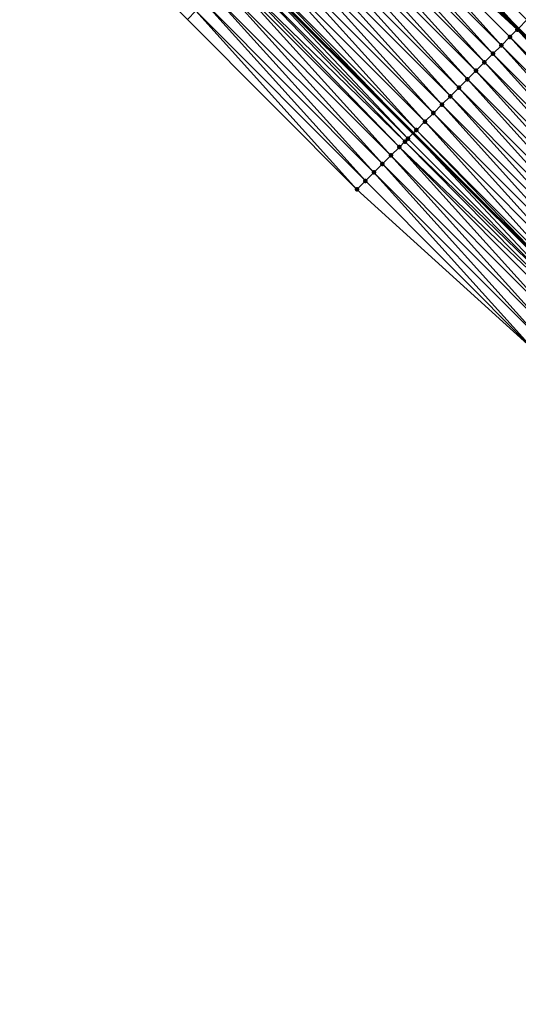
# Model space of a CAD drawing. Header units: feet. Extents: x 2017353 to 2024169, y 808050 to 818690.
# Tile 191 of 256: x 2019507 to 2019548, y 816646 to 816728. Entities that reach past the tile are written whole.
import ezdxf

# ---------------------------------------------------------------- set-up
doc = ezdxf.new("R2010")
doc.units = ezdxf.units.FT
doc.header["$MEASUREMENT"] = 0
for name, color, linetype, lineweight in [('EP_Travel Lane', 172, 'Continuous', 53), ('SB-Road Shots', 141, 'Continuous', 100), ('SB-Road X-Section', 40, 'Continuous', 13), ('STRIPING', 60, 'Continuous', 53)]:
    doc.layers.add(name, color=color, linetype=linetype, lineweight=lineweight)
doc.layers.add('I-77-MM15-17_SB-Surface-BORDER', color=7, linetype='Continuous')
doc.layers.add('I-77-MM15-17_SB-Surface-TIN', color=7, linetype='Continuous')

msp = doc.modelspace()

# ---------------------------------------------------------------- linework, layer by layer
at = {"layer": 'EP_Travel Lane'}
msp.add_polyline3d([(2019297.001912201, 816956.8951583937, 257.3398401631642), (2019311.46063395, 816943.1210283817, 257.2283707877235), (2019325.895106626, 816929.2777785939, 257.1224470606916), (2019340.329526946, 816915.4345790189, 257.0056871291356), (2019354.642099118, 816901.5519213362, 256.8967837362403), (2019368.993374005, 816887.6224435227, 256.7938984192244), (2019383.368690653, 816873.6914209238, 256.6929661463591), (2019397.744545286, 816859.7873403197, 256.5860008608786), (2019412.120409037, 816845.8832508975, 256.4816220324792), (2019426.279468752, 816831.9125418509, 256.3672030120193), (2019440.507109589, 816817.8568837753, 256.2544132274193), (2019454.682322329, 816803.7670256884, 256.1530595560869), (2019468.811393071, 816789.6116039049, 256.0749637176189), (2019482.94044094, 816775.4562050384, 255.9889808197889), (2019497.039434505, 816761.3600816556, 255.9086383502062), (2019511.183953, 816747.2204417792, 255.8424433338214), (2019525.328468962, 816733.0808044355, 255.7753964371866), (2019539.472912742, 816718.9412392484, 255.6841940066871), (2019553.617413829, 816704.8016167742, 255.6121764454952), (2019567.761926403, 816690.6619828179, 255.5439993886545), (2019581.898355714, 816676.524986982, 255.4645795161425), (2019596.028443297, 816662.3710741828, 255.3732559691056)], dxfattribs=at)
at = {"layer": 'I-77-MM15-17_SB-Surface-BORDER', "color": 3, "linetype": 'Continuous', "lineweight": -3}
msp.add_polyline3d([(2019608.276651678, 816646.3437009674, 255.1490394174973), (2019593.048299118, 816659.4040844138, 255.1851197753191), (2019578.160082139, 816672.8032454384, 255.224659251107), (2019563.65234179, 816686.5646058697, 255.2853941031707), (2019549.60163993, 816700.797712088, 255.3694940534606), (2019534.769811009, 816714.2520762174, 255.3936049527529), (2019520.646189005, 816728.4124453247, 255.4787440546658), (2019506.522519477, 816742.5728620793, 255.5479598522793), (2019492.398842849, 816756.7332859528, 255.6147889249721), (2019478.246184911, 816770.719348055, 255.6904573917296), (2019464.50417199, 816785.2653034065, 255.7994794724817), (2019450.580827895, 816799.6282719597, 255.8987173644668), (2019436.645058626, 816813.9494445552, 256.0154732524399), (2019422.140988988, 816827.7254592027, 256.1067916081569), (2019407.806514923, 816841.4248918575, 256.2086313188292), (2019393.706323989, 816855.6139275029, 256.3245043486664), (2019379.330458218, 816869.5180266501, 256.4271559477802), (2019364.947845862, 816883.4563896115, 256.5400762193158), (2019350.596602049, 816897.3858413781, 256.6504175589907), (2019336.308334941, 816911.2439372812, 256.7694652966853), (2019321.873924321, 816925.0871361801, 256.887341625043), (2019307.439458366, 816938.9303881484, 256.9937612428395), (2019293.072705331, 816952.7762279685, 257.1013300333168)], dxfattribs=at)
at = {"layer": 'I-77-MM15-17_SB-Surface-TIN', "color": 128, "linetype": 'Continuous', "lineweight": -3}
for points in [[(2019548.224197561, 816727.6677196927, 256.0351801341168), (2019534.808693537, 816742.5341829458, 256.1515296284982), (2019534.100577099, 816741.8280872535, 256.1208362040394)], [(2019548.93229252, 816728.3738369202, 256.0586737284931), (2019534.925796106, 816742.6509556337, 256.1558857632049), (2019534.808693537, 816742.5341829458, 256.1515296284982)], [(2019548.224197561, 816727.6677196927, 256.0351801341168), (2019548.93229252, 816728.3738369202, 256.0586737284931), (2019534.808693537, 816742.5341829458, 256.1515296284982)], [(2019548.93229252, 816728.3738369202, 256.0586737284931), (2019549.64038637, 816729.0799552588, 256.0817958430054), (2019534.925796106, 816742.6509556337, 256.1558857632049)], [(2019548.127192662, 816727.5709807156, 256.0328023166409), (2019534.091867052, 816741.8194019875, 256.1204711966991), (2019533.3924637, 816741.1219885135, 256.0911616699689)], [(2019534.100577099, 816741.8280872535, 256.1208362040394), (2019534.091867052, 816741.8194019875, 256.1204711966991), (2019548.215489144, 816727.6590351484, 256.0349666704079)], [(2019548.127192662, 816727.5709807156, 256.0328023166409), (2019548.215489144, 816727.6590351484, 256.0349666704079), (2019534.091867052, 816741.8194019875, 256.1204711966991)], [(2019548.224197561, 816727.6677196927, 256.0351801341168), (2019534.100577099, 816741.8280872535, 256.1208362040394), (2019548.215489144, 816727.6590351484, 256.0349666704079)], [(2019546.80794981, 816726.2555432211, 255.9688074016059), (2019533.3924637, 816741.1219885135, 256.0911616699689), (2019532.684348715, 816740.4158913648, 256.0609551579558)], [(2019546.80794981, 816726.2555432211, 255.9688074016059), (2019547.516063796, 816726.9616413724, 255.9986787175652), (2019533.3924637, 816741.1219885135, 256.0911616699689)], [(2019547.516063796, 816726.9616413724, 255.9986787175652), (2019548.127192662, 816727.5709807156, 256.0328023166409), (2019533.3924637, 816741.1219885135, 256.0911616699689)], [(2019546.09982716, 816725.5494537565, 255.9360318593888), (2019532.684348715, 816740.4158913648, 256.0609551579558), (2019531.976225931, 816739.7098020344, 256.0281347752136)], [(2019546.09982716, 816725.5494537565, 255.9360318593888), (2019546.80794981, 816726.2555432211, 255.9688074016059), (2019532.684348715, 816740.4158913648, 256.0609551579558)], [(2019544.683612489, 816724.1372441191, 255.8807474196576), (2019531.268115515, 816739.0037003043, 255.9994599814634), (2019530.560016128, 816738.2975875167, 255.9744819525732)], [(2019545.39171745, 816724.8433513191, 255.9075934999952), (2019531.976225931, 816739.7098020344, 256.0281347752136), (2019531.268115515, 816739.0037003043, 255.9994599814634)], [(2019544.683612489, 816724.1372441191, 255.8807474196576), (2019545.39171745, 816724.8433513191, 255.9075934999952), (2019531.268115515, 816739.0037003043, 255.9994599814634)], [(2019545.39171745, 816724.8433513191, 255.9075934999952), (2019546.09982716, 816725.5494537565, 255.9360318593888), (2019531.976225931, 816739.7098020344, 256.0281347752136)], [(2019543.975530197, 816723.4311141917, 255.8614997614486), (2019530.560016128, 816738.2975875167, 255.9744819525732), (2019529.851922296, 816737.5914691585, 255.9513663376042)], [(2019543.975530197, 816723.4311141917, 255.8614997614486), (2019544.683612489, 816724.1372441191, 255.8807474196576), (2019530.560016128, 816738.2975875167, 255.9744819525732)], [(2019543.267415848, 816722.7250164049, 255.8315065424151), (2019529.851922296, 816737.5914691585, 255.9513663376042), (2019529.143809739, 816736.8853695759, 255.9219735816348)], [(2019543.267415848, 816722.7250164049, 255.8315065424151), (2019543.975530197, 816723.4311141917, 255.8614997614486), (2019529.851922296, 816737.5914691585, 255.9513663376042)], [(2019542.559304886, 816722.0189152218, 255.8026488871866), (2019529.143809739, 816736.8853695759, 255.9219735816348), (2019528.435700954, 816736.1792662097, 255.8938457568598)], [(2019542.559304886, 816722.0189152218, 255.8026488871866), (2019543.267415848, 816722.7250164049, 255.8315065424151), (2019529.143809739, 816736.8853695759, 255.9219735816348)], [(2019541.851200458, 816721.3128074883, 255.7759811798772), (2019528.435700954, 816736.1792662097, 255.8938457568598), (2019527.727596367, 816735.4731586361, 255.8671245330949)], [(2019541.851200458, 816721.3128074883, 255.7759811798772), (2019542.559304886, 816722.0189152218, 255.8026488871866), (2019528.435700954, 816736.1792662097, 255.8938457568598)], [(2019541.143097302, 816720.6066984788, 255.7497400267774), (2019527.727596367, 816735.4731586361, 255.8671245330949), (2019527.019493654, 816734.7670491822, 255.8410320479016)], [(2019541.143097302, 816720.6066984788, 255.7497400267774), (2019541.851200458, 816721.3128074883, 255.7759811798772), (2019527.727596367, 816735.4731586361, 255.8671245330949)], [(2019540.435012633, 816719.9005709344, 255.7296955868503), (2019527.019493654, 816734.7670491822, 255.8410320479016), (2019526.311392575, 816734.0609380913, 255.8154867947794)], [(2019540.435012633, 816719.9005709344, 255.7296955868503), (2019541.143097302, 816720.6066984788, 255.7497400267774), (2019527.019493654, 816734.7670491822, 255.8410320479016)], [(2019525.603298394, 816733.3548200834, 255.7922540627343), (2019525.328468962, 816733.0808044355, 255.7753964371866), (2019539.472912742, 816718.9412392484, 255.6841940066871)], [(2019539.726895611, 816719.1944758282, 255.6988062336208), (2019526.311392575, 816734.0609380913, 255.8154867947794), (2019525.603298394, 816733.3548200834, 255.7922540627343)], [(2019539.726895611, 816719.1944758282, 255.6988062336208), (2019525.603298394, 816733.3548200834, 255.7922540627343), (2019539.472912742, 816718.9412392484, 255.6841940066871)], [(2019539.726895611, 816719.1944758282, 255.6988062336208), (2019540.435012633, 816719.9005709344, 255.7296955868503), (2019526.311392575, 816734.0609380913, 255.8154867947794)], [(2019538.76971115, 816718.2401202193, 255.6410024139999), (2019524.895143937, 816732.6487625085, 255.748816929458), (2019524.428922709, 816732.1839523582, 255.7150955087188)], [(2019539.018749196, 816718.4884101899, 255.6580649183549), (2019525.328468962, 816733.0808044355, 255.7753964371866), (2019524.895143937, 816732.6487625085, 255.748816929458)], [(2019538.76971115, 816718.2401202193, 255.6410024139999), (2019539.018749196, 816718.4884101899, 255.6580649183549), (2019524.895143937, 816732.6487625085, 255.748816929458)], [(2019539.018749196, 816718.4884101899, 255.6580649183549), (2019539.472912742, 816718.9412392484, 255.6841940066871), (2019525.328468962, 816733.0808044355, 255.7753964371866)], [(2019537.602411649, 816717.076323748, 255.5615927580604), (2019524.186958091, 816731.9427364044, 255.694858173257), (2019523.47880558, 816731.2366768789, 255.6520732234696)], [(2019538.310557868, 816717.7823895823, 255.6022685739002), (2019524.428922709, 816732.1839523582, 255.7150955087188), (2019524.186958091, 816731.9427364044, 255.694858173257)], [(2019537.602411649, 816717.076323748, 255.5615927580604), (2019538.310557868, 816717.7823895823, 255.6022685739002), (2019524.186958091, 816731.9427364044, 255.694858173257)], [(2019538.310557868, 816717.7823895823, 255.6022685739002), (2019538.76971115, 816718.2401202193, 255.6410024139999), (2019524.428922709, 816732.1839523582, 255.7150955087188)], [(2019536.894269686, 816716.3702536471, 255.5223433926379), (2019523.47880558, 816731.2366768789, 255.6520732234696), (2019522.770655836, 816730.5306145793, 255.6102156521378)], [(2019536.894269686, 816716.3702536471, 255.5223433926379), (2019537.602411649, 816717.076323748, 255.5615927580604), (2019523.47880558, 816731.2366768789, 255.6520732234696)], [(2019536.186113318, 816715.6641979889, 255.478265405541), (2019522.770655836, 816730.5306145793, 255.6102156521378), (2019522.062494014, 816729.8245643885, 255.5643097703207)], [(2019536.186113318, 816715.6641979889, 255.478265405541), (2019536.894269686, 816716.3702536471, 255.5223433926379), (2019522.770655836, 816730.5306145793, 255.6102156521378)], [(2019535.477963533, 816714.9581357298, 255.4363943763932), (2019522.062494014, 816729.8245643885, 255.5643097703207), (2019521.354346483, 816729.1184998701, 255.5231940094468)], [(2019535.477963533, 816714.9581357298, 255.4363943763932), (2019536.186113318, 816715.6641979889, 255.478265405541), (2019522.062494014, 816729.8245643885, 255.5643097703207)], [(2019534.769811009, 816714.2520762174, 255.3936049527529), (2019521.354346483, 816729.1184998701, 255.5231940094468), (2019520.646189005, 816728.4124453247, 255.4787440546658)], [(2019535.477963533, 816714.9581357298, 255.4363943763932), (2019521.354346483, 816729.1184998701, 255.5231940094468), (2019534.769811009, 816714.2520762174, 255.3936049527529)], [(2019561.639679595, 816712.8012784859, 255.9114596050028), (2019548.127192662, 816727.5709807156, 256.0328023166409), (2019547.516063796, 816726.9616413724, 255.9986787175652)], [(2019548.127192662, 816727.5709807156, 256.0328023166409), (2019562.339090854, 816713.4986887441, 255.942629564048), (2019548.215489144, 816727.6590351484, 256.0349666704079)], [(2019561.639679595, 816712.8012784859, 255.9114596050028), (2019562.339090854, 816713.4986887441, 255.942629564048), (2019548.127192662, 816727.5709807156, 256.0328023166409)], [(2019548.224197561, 816727.6677196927, 256.0351801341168), (2019548.215489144, 816727.6590351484, 256.0349666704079), (2019562.339090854, 816713.4986887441, 255.942629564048)], [(2019560.931567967, 816712.0951779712, 255.8823788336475), (2019547.516063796, 816726.9616413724, 255.9986787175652), (2019546.80794981, 816726.2555432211, 255.9688074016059)], [(2019560.931567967, 816712.0951779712, 255.8823788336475), (2019561.639679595, 816712.8012784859, 255.9114596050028), (2019547.516063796, 816726.9616413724, 255.9986787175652)], [(2019560.223451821, 816711.3890819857, 255.8517837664), (2019546.80794981, 816726.2555432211, 255.9688074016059), (2019546.09982716, 816725.5494537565, 255.9360318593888)], [(2019560.223451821, 816711.3890819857, 255.8517837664), (2019560.931567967, 816712.0951779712, 255.8823788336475), (2019546.80794981, 816726.2555432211, 255.9688074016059)], [(2019559.515343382, 816710.682978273, 255.8237722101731), (2019546.09982716, 816725.5494537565, 255.9360318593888), (2019545.39171745, 816724.8433513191, 255.9075934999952)], [(2019559.515343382, 816710.682978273, 255.8237722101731), (2019560.223451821, 816711.3890819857, 255.8517837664), (2019546.09982716, 816725.5494537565, 255.9360318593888)], [(2019558.807240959, 816709.9768685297, 255.7977767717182), (2019545.39171745, 816724.8433513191, 255.9075934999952), (2019544.683612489, 816724.1372441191, 255.8807474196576)], [(2019558.807240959, 816709.9768685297, 255.7977767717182), (2019559.515343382, 816710.682978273, 255.8237722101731), (2019545.39171745, 816724.8433513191, 255.9075934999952)], [(2019557.391052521, 816708.5646325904, 255.7512865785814), (2019543.975530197, 816723.4311141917, 255.8614997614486), (2019543.267415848, 816722.7250164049, 255.8315065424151)], [(2019558.09915278, 816709.270744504, 255.7765563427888), (2019544.683612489, 816724.1372441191, 255.8807474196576), (2019543.975530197, 816723.4311141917, 255.8614997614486)], [(2019557.391052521, 816708.5646325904, 255.7512865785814), (2019558.09915278, 816709.270744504, 255.7765563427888), (2019543.975530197, 816723.4311141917, 255.8614997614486)], [(2019558.09915278, 816709.270744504, 255.7765563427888), (2019558.807240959, 816709.9768685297, 255.7977767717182), (2019544.683612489, 816724.1372441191, 255.8807474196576)], [(2019556.682945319, 816707.8585276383, 255.7236894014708), (2019543.267415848, 816722.7250164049, 255.8315065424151), (2019542.559304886, 816722.0189152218, 255.8026488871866)], [(2019556.682945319, 816707.8585276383, 255.7236894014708), (2019557.391052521, 816708.5646325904, 255.7512865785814), (2019543.267415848, 816722.7250164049, 255.8315065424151)], [(2019555.974843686, 816707.1524171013, 255.6979593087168), (2019542.559304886, 816722.0189152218, 255.8026488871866), (2019541.851200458, 816721.3128074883, 255.7759811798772)], [(2019555.974843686, 816707.1524171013, 255.6979593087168), (2019556.682945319, 816707.8585276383, 255.7236894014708), (2019542.559304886, 816722.0189152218, 255.8026488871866)], [(2019555.26674813, 816706.4463004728, 255.6742657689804), (2019541.851200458, 816721.3128074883, 255.7759811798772), (2019541.143097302, 816720.6066984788, 255.7497400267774)], [(2019555.26674813, 816706.4463004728, 255.6742657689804), (2019555.974843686, 816707.1524171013, 255.6979593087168), (2019541.851200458, 816721.3128074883, 255.7759811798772)], [(2019554.55866111, 816705.7401752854, 255.6534337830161), (2019541.143097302, 816720.6066984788, 255.7497400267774), (2019540.435012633, 816719.9005709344, 255.7296955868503)], [(2019554.55866111, 816705.7401752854, 255.6534337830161), (2019555.26674813, 816706.4463004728, 255.6742657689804), (2019541.143097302, 816720.6066984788, 255.7497400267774)], [(2019553.850552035, 816705.0340722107, 255.6252088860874), (2019540.435012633, 816719.9005709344, 255.7296955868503), (2019539.726895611, 816719.1944758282, 255.6988062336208)], [(2019553.850552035, 816705.0340722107, 255.6252088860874), (2019554.55866111, 816705.7401752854, 255.6534337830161), (2019540.435012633, 816719.9005709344, 255.7296955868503)], [(2019553.142409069, 816704.3280031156, 255.5856236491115), (2019539.018749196, 816718.4884101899, 255.6580649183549), (2019538.76971115, 816718.2401202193, 255.6410024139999)], [(2019553.142409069, 816704.3280031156, 255.5856236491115), (2019539.472912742, 816718.9412392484, 255.6841940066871), (2019539.018749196, 816718.4884101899, 255.6580649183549)], [(2019539.726895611, 816719.1944758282, 255.6988062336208), (2019539.472912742, 816718.9412392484, 255.6841940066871), (2019553.617413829, 816704.8016167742, 255.6121764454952)], [(2019553.142409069, 816704.3280031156, 255.5856236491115), (2019553.617413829, 816704.8016167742, 255.6121764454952), (2019539.472912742, 816718.9412392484, 255.6841940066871)], [(2019553.850552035, 816705.0340722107, 255.6252088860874), (2019539.726895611, 816719.1944758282, 255.6988062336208), (2019553.617413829, 816704.8016167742, 255.6121764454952)], [(2019551.726079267, 816702.9159089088, 255.491748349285), (2019538.310557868, 816717.7823895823, 255.6022685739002), (2019537.602411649, 816717.076323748, 255.5615927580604)], [(2019552.822515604, 816704.0090651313, 255.5646176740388), (2019538.76971115, 816718.2401202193, 255.6410024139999), (2019538.310557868, 816717.7823895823, 255.6022685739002)], [(2019552.434239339, 816703.6219608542, 255.5370671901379), (2019552.822515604, 816704.0090651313, 255.5646176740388), (2019538.310557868, 816717.7823895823, 255.6022685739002)], [(2019551.726079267, 816702.9159089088, 255.491748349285), (2019552.434239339, 816703.6219608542, 255.5370671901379), (2019538.310557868, 816717.7823895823, 255.6022685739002)], [(2019552.822515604, 816704.0090651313, 255.5646176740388), (2019553.142409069, 816704.3280031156, 255.5856236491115), (2019538.76971115, 816718.2401202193, 255.6410024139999)], [(2019551.017941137, 816702.2098349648, 255.453784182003), (2019537.602411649, 816717.076323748, 255.5615927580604), (2019536.894269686, 816716.3702536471, 255.5223433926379)], [(2019551.017941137, 816702.2098349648, 255.453784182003), (2019551.726079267, 816702.9159089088, 255.491748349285), (2019537.602411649, 816717.076323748, 255.5615927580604)], [(2019550.30978793, 816701.5037761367, 255.410766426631), (2019536.894269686, 816716.3702536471, 255.5223433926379), (2019536.186113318, 816715.6641979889, 255.478265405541)], [(2019550.30978793, 816701.5037761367, 255.410766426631), (2019551.017941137, 816702.2098349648, 255.453784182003), (2019536.894269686, 816716.3702536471, 255.5223433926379)], [(2019549.60163993, 816700.797712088, 255.3694940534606), (2019536.186113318, 816715.6641979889, 255.478265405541), (2019535.477963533, 816714.9581357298, 255.4363943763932)], [(2019550.30978793, 816701.5037761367, 255.410766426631), (2019536.186113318, 816715.6641979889, 255.478265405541), (2019549.60163993, 816700.797712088, 255.3694940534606)], [(2019549.60163993, 816700.797712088, 255.3694940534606), (2019535.477963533, 816714.9581357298, 255.4363943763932), (2019534.769811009, 816714.2520762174, 255.3936049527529)]]:
    msp.add_3dface(points, dxfattribs=at)
at = {"layer": 'SB-Road Shots', "lineweight": 100}
for p in [(2019548.127192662, 816727.5709807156, 256.0328023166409), (2019547.516063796, 816726.9616413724, 255.9986787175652), (2019546.80794981, 816726.2555432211, 255.9688074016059), (2019546.09982716, 816725.5494537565, 255.9360318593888), (2019545.39171745, 816724.8433513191, 255.9075934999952), (2019543.975530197, 816723.4311141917, 255.8614997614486), (2019544.683612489, 816724.1372441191, 255.8807474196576), (2019543.267415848, 816722.7250164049, 255.8315065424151), (2019542.559304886, 816722.0189152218, 255.8026488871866), (2019541.851200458, 816721.3128074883, 255.7759811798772), (2019541.143097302, 816720.6066984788, 255.7497400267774), (2019540.435012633, 816719.9005709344, 255.7296955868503), (2019539.018749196, 816718.4884101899, 255.6580649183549), (2019539.726895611, 816719.1944758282, 255.6988062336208), (2019538.310557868, 816717.7823895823, 255.6022685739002), (2019538.76971115, 816718.2401202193, 255.6410024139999), (2019537.602411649, 816717.076323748, 255.5615927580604), (2019536.894269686, 816716.3702536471, 255.5223433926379), (2019536.186113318, 816715.6641979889, 255.478265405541), (2019535.477963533, 816714.9581357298, 255.4363943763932), (2019534.769811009, 816714.2520762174, 255.3936049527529)]:
    msp.add_point(p, dxfattribs=at)
at = {"layer": 'SB-Road X-Section', "extrusion": (-0.706181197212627, 0.7080185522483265, 0.00422449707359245), "elevation": -847907.5602925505, "flags": 128}
msp.add_lwpolyline([(-2006667.615380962, 3838.278604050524), (-2006667.237902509, 3838.269473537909), (-2006666.237902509, 3838.262676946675), (-2006665.237902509, 3838.274260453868), (-2006664.23790251, 3838.270298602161), (-2006663.237902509, 3838.247831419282), (-2006662.237902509, 3838.228207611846), (-2006661.237902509, 3838.212159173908), (-2006660.237902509, 3838.194012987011), (-2006659.237902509, 3838.176085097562), (-2006658.237902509, 3838.154067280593), (-2006657.237902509, 3838.137179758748), (-2006656.237902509, 3838.118278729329), (-2006655.237902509, 3838.099051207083), (-2006654.237902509, 3838.075928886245), (-2006653.237902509, 3838.052435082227), (-2006653.100904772, 3838.050057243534), (-2006652.23790251, 3838.015933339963), (-2006651.237902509, 3837.986061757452), (-2006650.237902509, 3837.953285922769), (-2006649.23790251, 3837.924847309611), (-2006648.237902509, 3837.898000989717), (-2006647.23790251, 3837.878753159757), (-2006646.237902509, 3837.848759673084), (-2006645.237902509, 3837.819901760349), (-2006644.237902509, 3837.793233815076), (-2006643.237902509, 3837.766992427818), (-2006642.237902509, 3837.74694780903), (-2006641.237902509, 3837.716058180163), (-2006640.237902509, 3837.675316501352), (-2006639.886238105, 3837.658253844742), (-2006639.237902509, 3837.619519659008), (-2006638.237902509, 3837.578843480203), (-2006637.237902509, 3837.53959376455), (-2006636.237902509, 3837.495515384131), (-2006635.237902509, 3837.453643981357), (-2006634.23790251, 3837.410854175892)], dxfattribs=at)
at = {"layer": 'STRIPING'}
msp.add_polyline3d([(2019290.957096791, 816979.5340354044, 257.8675166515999), (2019305.431846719, 816965.7330367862, 257.7489490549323), (2019319.893107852, 816951.9096891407, 257.6359805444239), (2019334.327374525, 816938.0666369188, 257.4874448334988), (2019348.761742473, 816924.2234875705, 257.3598563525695), (2019363.126990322, 816910.2910834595, 257.2381764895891), (2019377.478276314, 816896.3615948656, 257.1381360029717), (2019391.837854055, 816882.4455661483, 257.0335092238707), (2019406.213767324, 816868.5414288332, 256.9433361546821), (2019420.589646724, 816854.637324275, 256.8434597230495), (2019434.841622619, 816840.5765295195, 256.742046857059), (2019449.069216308, 816826.5209180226, 256.6171637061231), (2019463.290575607, 816812.4544822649, 256.5145474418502), (2019477.498882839, 816798.3791281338, 256.4222510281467), (2019491.707266, 816784.3036987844, 256.3560393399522), (2019505.844607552, 816770.1401510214, 256.2863453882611), (2019519.968235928, 816755.9797778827, 256.2029471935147), (2019534.091867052, 816741.8194019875, 256.1204711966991), (2019548.215489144, 816727.6590351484, 256.0349666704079), (2019562.339090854, 816713.4986887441, 255.942629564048), (2019576.462732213, 816699.3383025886, 255.8635831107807), (2019590.585226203, 816685.1754487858, 255.7700997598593), (2019604.699429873, 816671.0058270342, 255.664603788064)], dxfattribs=at)

doc.saveas('drawing.dxf')
